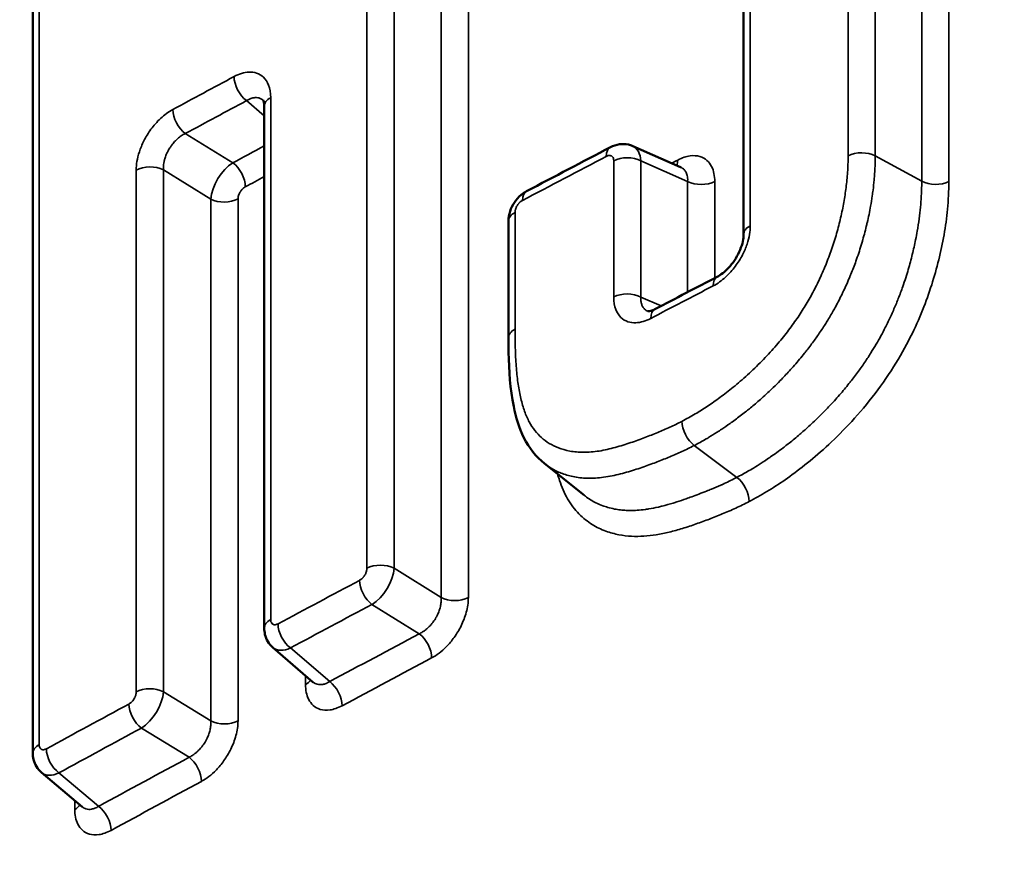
# Model space of a CAD drawing. Header units: millimetres. Extents: x 38 to 2514, y 38 to 1622.
# Tile 20 of 256: x 594 to 599, y 338 to 342. Entities that reach past the tile are written whole.
import ezdxf

# ---------------------------------------------------------------- set-up
doc = ezdxf.new("R2010")
doc.units = ezdxf.units.MM
doc.header["$LTSCALE"] = 7.692308
doc.layers.add('Visible (ISO)', color=7, linetype='Continuous', lineweight=50)
doc.layers.add('Visible Narrow (ISO)', color=7, linetype='Continuous', lineweight=35)

msp = doc.modelspace()

# ---------------------------------------------------------------- linework, layer by layer
at = {"layer": 'Visible (ISO)'}
for p, q in [((597.6857, 345.7072), (597.6857, 340.9481)), ((594.1425, 344.5292), (594.1425, 338.3637)), ((595.2964, 341.5871), (595.2964, 338.9863)), ((597.1327, 341.3885), (597.3715, 341.2838)), ((596.5137, 341.0149), (596.5137, 340.4333)), ((596.8911, 339.648), (596.6928, 339.8066)), ((595.3393, 338.8893), (595.5392, 338.7177)), ((594.186, 338.2662), (594.3879, 338.0955))]:
    msp.add_line(p, q, dxfattribs=at)
for centre, major_axis, ratio, start_param, end_param in [((597.7857, 340.9481), (-0.1, 0), 0.57735, 0, 0.000269), ((597.2899, 340.4869), (-0.0463, 0.0887), 0.547381, 6.283185, 6.283456), ((604.7198, 331.838), (-10, -17.3205), 0.57735, 5.653262, 8.63938), ((606.8411, 330.6133), (-10, -17.3205), 0.57735, 0, 2.356194)]:
    msp.add_ellipse(centre, major_axis=major_axis, ratio=ratio, start_param=start_param, end_param=end_param, dxfattribs=at)
for points, knots in [([(595.2964, 341.5871), (595.2964, 341.5966), (595.2953, 341.6043), (595.2927, 341.6141), (595.2915, 341.6164), (595.2907, 341.6176), (595.2906, 341.6177), (595.2906, 341.6177)], [0, 0, 0, 0, 0.00457543, 0.00457543, 0.00883198, 0.00883198, 0.01029169, 0.01029169, 0.01029169, 0.01029169]), ([(597.0219, 341.3828), (597.0359, 341.3901), (597.0512, 341.3952), (597.0815, 341.3994), (597.0969, 341.3989), (597.1188, 341.3939), (597.1259, 341.3915), (597.1327, 341.3885)], [0, 0, 0, 0, 0.00483826, 0.00483826, 0.00942001, 0.00942001, 0.01170749, 0.01170749, 0.01170749, 0.01170749]), ([(596.5137, 341.0149), (596.5137, 341.0312), (596.5165, 341.0477), (596.5266, 341.079), (596.5341, 341.0942), (596.5526, 341.1218), (596.564, 341.1346), (596.5851, 341.1522), (596.5943, 341.1583), (596.604, 341.1634)], [0, 0, 0, 0, 0.00499584, 0.00499584, 0.0099658, 0.0099658, 0.01498165, 0.01498165, 0.0183269, 0.0183269, 0.0183269, 0.0183269]), ([(597.5544, 340.7374), (597.5627, 340.7417), (597.5721, 340.7477), (597.5912, 340.7625), (597.6012, 340.7716), (597.6211, 340.7929), (597.631, 340.8053), (597.6489, 340.8319), (597.6571, 340.8463), (597.6704, 340.8751), (597.6757, 340.8898), (597.6829, 340.9168), (597.6849, 340.9295), (597.6857, 340.943), (597.6857, 340.9456), (597.6857, 340.9481)], [0, 0, 0, 0, 0.00420658, 0.00420658, 0.00861172, 0.00861172, 0.01334933, 0.01334933, 0.01823383, 0.01823383, 0.02313724, 0.02313724, 0.02790251, 0.02790251, 0.02911847, 0.02911847, 0.02911847, 0.02911847]), ([(597.2079, 340.5653), (597.2079, 340.5653), (597.2091, 340.5649), (597.2148, 340.5653), (597.2184, 340.5659), (597.2286, 340.5687), (597.2358, 340.5715), (597.2436, 340.5755)], [0.00198338, 0.00198338, 0.00198338, 0.00198338, 0.00621183, 0.00621183, 0.00941934, 0.00941934, 0.01340145, 0.01340145, 0.01340145, 0.01340145]), ([(596.6929, 339.8065), (596.6509, 339.84), (596.6157, 339.885), (596.5667, 339.9832), (596.5507, 340.0364), (596.5222, 340.1771), (596.5163, 340.2682), (596.5139, 340.3845), (596.5137, 340.4089), (596.5137, 340.4333)], [0, 0, 0, 0, 0.02225773, 0.02225773, 0.04395373, 0.04395373, 0.07776166, 0.07776166, 0.08666643, 0.08666643, 0.08666643, 0.08666643]), ([(595.3393, 338.8893), (595.3294, 338.8978), (595.3208, 338.908), (595.3076, 338.9303), (595.3028, 338.9426), (595.2976, 338.9654), (595.2964, 338.9758), (595.2964, 338.9863)], [0, 0, 0, 0, 0.00398893, 0.00398893, 0.00795672, 0.00795672, 0.01116812, 0.01116812, 0.01116812, 0.01116812]), ([(594.186, 338.2662), (594.1761, 338.2745), (594.1675, 338.2847), (594.1541, 338.3069), (594.1492, 338.3191), (594.1437, 338.3421), (594.1425, 338.3529), (594.1425, 338.3637)], [0, 0, 0, 0, 0.00397929, 0.00397929, 0.00793782, 0.00793782, 0.01125684, 0.01125684, 0.01125684, 0.01125684])]:
    msp.add_open_spline(points, degree=3, knots=knots, dxfattribs=at)
for points in [[(596.604, 341.1634), (596.7431, 341.2367), (596.8824, 341.3098), (597.0219, 341.3828)], [(597.3714, 341.2838), (597.3718, 341.2836), (597.372, 341.2836), (597.372, 341.2836)], [(597.2436, 340.5755), (597.3471, 340.6296), (597.4507, 340.6835), (597.5544, 340.7374)], [(595.5399, 338.717), (595.5399, 338.717), (595.5396, 338.7173), (595.5391, 338.7177)], [(594.3889, 338.0946), (594.3889, 338.0946), (594.3885, 338.095), (594.3879, 338.0955)]]:
    msp.add_open_spline(points, degree=3, dxfattribs=at)
at = {"layer": 'Visible Narrow (ISO)'}
for p, q in [((598.2066, 341.3403), (598.2066, 345.9046)), ((598.3417, 341.3392), (598.3417, 345.9035)), ((598.5735, 341.213), (598.5735, 345.7773)), ((598.7086, 341.2119), (598.7086, 345.7762)), ((597.7189, 345.7502), (597.7189, 340.9911)), ((595.8081, 339.2847), (595.8081, 345.4501)), ((595.9433, 339.2848), (595.9433, 345.4503)), ((596.1786, 339.1381), (596.1786, 345.3489)), ((596.3137, 339.1383), (596.3137, 345.349)), ((594.174, 344.5712), (594.174, 338.4058)), ((595.2964, 341.5391), (595.208, 341.615)), ((595.3284, 341.6295), (595.3284, 339.0286)), ((595.1396, 341.3051), (594.9025, 341.4507)), ((597.0381, 340.6366), (597.0381, 341.3157)), ((597.1732, 340.6361), (597.1732, 341.3152)), ((597.1732, 341.3152), (597.4067, 341.2127)), ((598.5735, 341.213), (598.3417, 341.3392)), ((594.6582, 338.6683), (594.6582, 341.269)), ((594.7934, 338.6691), (594.7934, 341.2698)), ((595.0304, 341.1242), (594.7934, 341.2698)), ((597.4067, 340.6606), (597.4067, 341.2127)), ((597.5418, 340.7309), (597.5418, 341.2122)), ((595.0304, 338.5235), (595.0304, 341.1242)), ((595.1655, 338.5242), (595.1655, 341.125)), ((596.5463, 341.0576), (596.5463, 340.476)), ((597.2745, 340.5917), (597.1732, 340.6361)), ((597.6521, 339.7375), (597.4395, 339.8963)), ((596.7543, 339.7682), (596.7543, 339.7682)), ((595.9433, 339.2848), (596.1786, 339.1381)), ((595.8333, 339.1044), (596.0687, 338.9577)), ((595.4271, 338.8875), (595.6227, 338.7197)), ((595.5022, 338.7494), (595.5022, 338.7052)), ((594.7934, 338.6691), (595.0304, 338.5235)), ((594.6842, 338.4882), (594.9212, 338.3426)), ((594.2728, 338.2651), (594.4704, 338.0981)), ((594.3518, 338.126), (594.3518, 338.0832))]:
    msp.add_line(p, q, dxfattribs=at)
for centre, major_axis, ratio, start_param, end_param in [((731.6455, 256.9448), (200.5, -0.0003), 0.577349, 2.319647, 2.321729), ((595.2139, 341.6927), (0.0473, -0.0881), 0.555839, 3.944692, 5.428116), ((726.5076, 246.2651), (194.7377, -11.7708), 0.627365, 2.347976, 2.350099), ((595.3964, 341.5871), (-0.1, 0), 0.57735, 5.459995, 6.283185), ((594.9085, 341.5284), (0.0475, -0.088), 0.556978, 3.943337, 5.427059), ((739.1763, 237.1012), (207.6815, -22.4789), 0.626199, 2.401626, 2.40267), ((597.0683, 341.2942), (-0.0464, 0.0886), 0.548123, 6.283178, 7.091806), ((597.0681, 341.2533), (0.0672, 0.134), 0.605041, 5.464793, 6.314147), ((598.2731, 341.2972), (0.1, 0), 0.57735, 0.814795, 2.299001), ((595.1338, 341.1867), (0.0786, 0.1276), 0.529108, 0.805529, 2.369656), ((595.1336, 341.2274), (-0.0474, 0.088), 0.556902, 3.94376, 5.42713), ((731.6455, 255.5637), (-200.5, 0.0003), 0.577349, 5.448679, 5.451496), ((597.1052, 341.2729), (0.1, 0), 0.577351, 0.822631, 2.306836), ((731.6455, 255.7491), (-200, 0.0003), 0.577349, 5.448542, 5.448745), ((597.29, 341.3619), (0.0464, -0.0886), 0.548034, 0.432391, 0.808266), ((594.7266, 341.2269), (0.1, 0), 0.57735, 0.838765, 2.322971), ((731.6455, 256.7595), (200, -0.0003), 0.577349, 2.320943, 2.321589), ((597.4748, 341.255), (-0.1, 0), 0.57735, 0.822631, 2.305703), ((598.6421, 341.2551), (-0.1, 0), 0.57735, 0.814795, 2.297867), ((596.6505, 341.0749), (-0.0466, 0.0885), 0.549967, 6.283185, 7.090217), ((595.0972, 341.1672), (-0.1, 0), 0.57735, 0.838766, 2.321837), ((596.6137, 341.0149), (-0.1, 0), 0.57735, 5.451743, 6.283185), ((597.7857, 340.9481), (-0.1, 0), 0.57735, 5.443857, 6.283185), ((597.6006, 340.6487), (-0.0461, 0.0887), 0.54601, 0, 0.81028), ((731.6455, 254.6407), (-200.5, 0.0003), 0.577349, 5.4451, 5.447188), ((597.1052, 340.5938), (0.1, 0), 0.57735, 0.822631, 2.306837), ((597.2899, 340.4869), (-0.0463, 0.0887), 0.547381, 0.00027, 0.80932), ((596.6137, 340.4333), (-0.1, 0), 0.57735, 5.451743, 6.283185), ((597.4454, 339.9739), (0.0462, -0.0887), 0.546776, 3.951514, 5.435044), ((597.6463, 339.6599), (-0.0462, 0.0887), 0.546776, 3.951514, 5.435044), ((595.8759, 339.2422), (0.1, 0), 0.57735, 0.83094, 2.315145), ((595.8391, 339.2228), (0.0794, 0.1272), 0.533374, 3.950639, 5.515023), ((731.6455, 254.1), (200.5, -0.0003), 0.577349, 2.315395, 2.318155), ((595.8392, 339.182), (0.047, -0.0883), 0.553273, 3.946744, 5.430067), ((596.246, 339.1808), (-0.1, 0), 0.57735, 0.83094, 2.314012), ((730.609, 240.4626), (199.0634, -15.1291), 0.627528, 2.361155, 2.363926), ((595.3964, 338.9863), (-0.1, 0), 0.577351, 5.459995, 6.283204), ((595.433, 338.9652), (0.0472, -0.0882), 0.554789, 3.944791, 5.428677), ((730.6223, 240.4528), (198.7654, -15.1064), 0.627528, 2.361017, 2.364063), ((596.0628, 338.8801), (-0.047, 0.0883), 0.553198, 3.946387, 5.430136), ((595.4331, 339.0061), (-0.0917, -0.1186), 0.595234, 6.253014, 7.146079), ((731.6455, 253.9147), (200, -0.0003), 0.577349, 2.315257, 2.318292), ((595.4341, 338.7475), (0.1, 0), 0.57735, 5.461129, 5.927064), ((595.6168, 338.642), (-0.0472, 0.0882), 0.554864, 3.945476, 5.428608), ((594.7266, 338.6262), (0.1, 0), 0.57735, 0.838765, 2.322971), ((594.69, 338.6066), (0.0786, 0.1277), 0.528772, 3.946666, 5.51105), ((731.6455, 254.1), (200.5, -0.0003), 0.577349, 2.32322, 2.326036), ((594.6902, 338.5659), (0.0476, -0.088), 0.557954, 3.943118, 5.426434), ((595.0972, 338.5664), (-0.1, 0), 0.57735, 0.838765, 2.321837), ((730.6002, 240.4579), (199.054, -15.2514), 0.627149, 2.369336, 2.372162), ((594.2425, 338.3637), (-0.1, 0), 0.577351, 5.467876, 6.283204), ((594.2788, 338.3428), (0.0478, -0.0878), 0.559489, 3.941096, 5.424995), ((730.6137, 240.4482), (198.756, -15.2285), 0.627149, 2.369198, 2.3723), ((594.9153, 338.2649), (-0.0475, 0.088), 0.55788, 3.942749, 5.426505), ((594.2789, 338.3837), (-0.0909, -0.1192), 0.591125, 6.253331, 7.141216), ((731.6455, 253.9147), (200, -0.0003), 0.577349, 2.323083, 2.326173), ((594.2832, 338.1251), (0.1, 0), 0.57735, 5.46901, 5.924486), ((594.4645, 338.0205), (-0.0478, 0.0878), 0.559563, 3.941805, 5.424924)]:
    msp.add_ellipse(centre, major_axis=major_axis, ratio=ratio, start_param=start_param, end_param=end_param, dxfattribs=at)
for points, knots in [([(596.443, 333.9161), (596.911, 334.3384), (597.3777, 334.7525), (597.8423, 335.158), (598.3133, 335.5691), (598.7821, 335.9715), (599.2479, 336.3647), (599.6642, 336.7162), (600.0781, 337.0604), (600.4888, 337.3972), (600.8067, 337.6578), (601.1227, 337.914), (601.4375, 338.1663), (601.7715, 338.434), (602.1042, 338.6974), (602.4362, 338.9572), (602.7705, 339.2188), (603.1042, 339.4768), (603.438, 339.7318), (603.7614, 339.9788), (604.0849, 340.2231), (604.4093, 340.4653), (604.7399, 340.7121), (605.0715, 340.9567), (605.4048, 341.1996), (605.6976, 341.413), (605.9918, 341.6252), (606.2881, 341.8366), (606.6374, 342.0858), (606.9896, 342.3339), (607.3456, 342.5815), (607.7016, 342.829), (608.0614, 343.076), (608.4262, 343.323), (608.9184, 343.6564), (609.4196, 343.9898), (609.929, 344.3224), (610.4384, 344.655), (610.9562, 344.9867), (611.4815, 345.3168), (611.9155, 345.5895), (612.3547, 345.8611), (612.7986, 346.131)], [0, 0, 0, 0, 0.0856185, 0.0856185, 0.0856185, 0.1724214, 0.1724214, 0.1724214, 0.25, 0.25, 0.25, 0.3100349, 0.3100349, 0.3100349, 0.3737381, 0.3737381, 0.3737381, 0.4378779, 0.4378779, 0.4378779, 0.5, 0.5, 0.5, 0.563297, 0.563297, 0.563297, 0.618891, 0.618891, 0.618891, 0.6844455, 0.6844455, 0.6844455, 0.75, 0.75, 0.75, 0.83846, 0.83846, 0.83846, 0.9269199, 0.9269199, 0.9269199, 1, 1, 1, 1]), ([(596.6524, 333.5771), (597.1227, 334.0016), (597.5917, 334.4177), (598.0586, 334.8251), (598.5317, 335.238), (599.0026, 335.6419), (599.4703, 336.0366), (599.8775, 336.3802), (600.2822, 336.7168), (600.684, 337.0463), (601.001, 337.3062), (601.3162, 337.5617), (601.6302, 337.8133), (601.9638, 338.0807), (602.2961, 338.3438), (602.6278, 338.6033), (602.9617, 338.8646), (603.2951, 339.1222), (603.6286, 339.377), (603.9491, 339.6218), (604.2699, 339.864), (604.5915, 340.1041), (604.9215, 340.3504), (605.2525, 340.5945), (605.5852, 340.837), (605.8767, 341.0494), (606.1697, 341.2607), (606.4646, 341.4711), (606.8126, 341.7194), (607.1635, 341.9665), (607.5181, 342.213), (607.8728, 342.4596), (608.2313, 342.7056), (608.5947, 342.9516), (609.0856, 343.2838), (609.5853, 343.6162), (610.0932, 343.9477), (610.6011, 344.2792), (611.1172, 344.6098), (611.6409, 344.9388), (612.0726, 345.21), (612.5095, 345.48), (612.951, 345.7483)], [0.0000012, 0.0000012, 0.0000012, 0.0000012, 0.086351, 0.086351, 0.086351, 0.1738453, 0.1738453, 0.1738453, 0.25, 0.25, 0.25, 0.3100793, 0.3100793, 0.3100793, 0.3739261, 0.3739261, 0.3739261, 0.4382094, 0.4382094, 0.4382094, 0.5, 0.5, 0.5, 0.5633969, 0.5633969, 0.5633969, 0.6189344, 0.6189344, 0.6189344, 0.6844672, 0.6844672, 0.6844672, 0.75, 0.75, 0.75, 0.8385156, 0.8385156, 0.8385156, 0.9270311, 0.9270311, 0.9270311, 1, 1, 1, 1]), ([(613.4074, 344.9798), (612.9541, 344.7044), (612.5027, 344.4254), (611.603, 343.8597), (611.1547, 343.573), (610.2611, 342.9917), (609.8158, 342.6972), (609.2286, 342.3021), (609.0867, 342.2061), (608.6054, 341.8788), (608.2658, 341.645), (607.5884, 341.1727), (607.2505, 340.9343), (606.5775, 340.4535), (606.2423, 340.2112), (605.575, 339.7227), (605.2428, 339.4765), (604.7968, 339.1421), (604.6799, 339.054), (604.2018, 338.6924), (603.8448, 338.4186), (603.137, 337.8691), (602.7865, 337.5933), (602.0887, 337.0374), (601.7418, 336.7574), (601.1234, 336.2523), (600.8495, 336.0264), (600.2127, 335.4961), (599.8548, 335.1939), (599.1537, 334.5945), (598.8108, 334.2974), (598.1368, 333.7066), (597.8061, 333.4131), (597.3974, 333.0462), (597.311, 332.9684), (597.2252, 332.8909)], [0, 0, 0, 0, 0.0755347, 0.0755347, 0.1509591, 0.1509591, 0.226068, 0.226068, 0.25, 0.25, 0.3072403, 0.3072403, 0.3644399, 0.3644399, 0.4217472, 0.4217472, 0.4794182, 0.4794182, 0.5, 0.5, 0.5639663, 0.5639663, 0.6287384, 0.6287384, 0.6952929, 0.6952929, 0.75, 0.75, 0.8250875, 0.8250875, 0.901234, 0.901234, 0.9789552, 0.9789552, 1, 1, 1, 1]), ([(613.6809, 344.6597), (613.1767, 344.3533), (612.6752, 344.0427), (611.6782, 343.4133), (611.1826, 343.0944), (610.1944, 342.4467), (609.7019, 342.1178), (608.8377, 341.5299), (608.4657, 341.2732), (607.7243, 340.7548), (607.355, 340.493), (606.6192, 339.9643), (606.2528, 339.6975), (605.5409, 339.1721), (605.195, 338.9136), (604.4766, 338.3697), (604.105, 338.0844), (603.3691, 337.5118), (603.0049, 337.2245), (602.281, 336.6462), (601.9217, 336.3553), (601.3409, 335.8791), (601.1148, 335.6921), (600.5019, 335.1814), (600.1232, 334.8611), (599.3642, 334.2108), (598.9855, 333.8815), (598.2507, 333.2342), (597.8947, 332.9162), (597.5489, 332.6037)], [0, 0, 0, 0, 0.0835577, 0.0835577, 0.1668277, 0.1668277, 0.25, 0.25, 0.3129473, 0.3129473, 0.3759006, 0.3759006, 0.4391627, 0.4391627, 0.5, 0.5, 0.5670264, 0.5670264, 0.6348624, 0.6348624, 0.7044614, 0.7044614, 0.75, 0.75, 0.8299728, 0.8299728, 0.9149864, 0.9149864, 1, 1, 1, 1]), ([(595.208, 341.615), (595.2129, 341.618), (595.2181, 341.6207), (595.2252, 341.6237), (595.2272, 341.6245), (595.2328, 341.6265), (595.2364, 341.6275), (595.2435, 341.6291), (595.2471, 341.6296), (595.2553, 341.6302), (595.2601, 341.63), (595.2676, 341.6288), (595.2703, 341.6282), (595.2777, 341.6258), (595.2822, 341.6236), (595.288, 341.6197), (595.2894, 341.6186), (595.2908, 341.6174)], [0, 0, 0, 0, 0.1200867, 0.1200867, 0.1666667, 0.1666667, 0.2512415, 0.2512415, 0.3333333, 0.3333333, 0.437504, 0.437504, 0.5, 0.5, 0.6046883, 0.6046883, 0.6408705, 0.6408705, 0.6408705, 0.6408705]), ([(594.7934, 341.2698), (594.7931, 341.2759), (594.7932, 341.2822), (594.7939, 341.2913), (594.7942, 341.2939), (594.7951, 341.3012), (594.7959, 341.306), (594.7979, 341.3157), (594.7992, 341.3206), (594.8027, 341.3322), (594.8051, 341.3391), (594.8097, 341.3503), (594.8116, 341.3545), (594.8173, 341.366), (594.8214, 341.3733), (594.8288, 341.3847), (594.8317, 341.389), (594.8393, 341.3992), (594.8442, 341.4051), (594.8542, 341.4159), (594.8592, 341.4207), (594.8702, 341.4303), (594.8762, 341.435), (594.889, 341.4436), (594.8957, 341.4475), (594.9025, 341.4507)], [0, 0, 0, 0, 0.120064, 0.120064, 0.166667, 0.166667, 0.251234, 0.251234, 0.333333, 0.333333, 0.437507, 0.437507, 0.5, 0.5, 0.604666, 0.604666, 0.666667, 0.666667, 0.755416, 0.755416, 0.833333, 0.833333, 0.916689, 0.916689, 1, 1, 1, 1]), ([(597.0381, 341.3157), (597.0381, 341.3198), (597.0375, 341.3234), (597.0365, 341.3265), (597.0355, 341.3296), (597.0341, 341.3322), (597.0325, 341.3343), (597.0308, 341.3364), (597.0289, 341.3379), (597.0268, 341.3391), (597.0246, 341.3402), (597.0223, 341.3409), (597.0198, 341.3412), (597.0172, 341.3415), (597.0144, 341.3414), (597.0113, 341.3408), (597.0082, 341.3401), (597.0048, 341.339), (597.0011, 341.337)], [0.0000004, 0.0000004, 0.0000004, 0.0000004, 0.1666667, 0.1666667, 0.1666667, 0.3333333, 0.3333333, 0.3333333, 0.5, 0.5, 0.5, 0.6666667, 0.6666667, 0.6666667, 0.8333333, 0.8333333, 0.8333333, 1, 1, 1, 1]), ([(597.3784, 340.0167), (597.4009, 340.0285), (597.4449, 340.0531), (597.5059, 340.0918), (597.5671, 340.1345), (597.6332, 340.1853), (597.7052, 340.2471), (597.7774, 340.3166), (597.8429, 340.3876), (597.8988, 340.4554), (597.9467, 340.5202), (597.9889, 340.5845), (598.027, 340.6503), (598.0624, 340.72), (598.0954, 340.795), (598.1249, 340.8736), (598.1499, 340.953), (598.1702, 341.0319), (598.1858, 341.1083), (598.1971, 341.1817), (598.2045, 341.2572), (598.2066, 341.3122), (598.2066, 341.3403)], [0.0000002, 0.0000002, 0.0000002, 0.0000002, 0.05, 0.1, 0.15, 0.2, 0.25, 0.3, 0.35, 0.4, 0.45, 0.5, 0.55, 0.6, 0.65, 0.7, 0.75, 0.8, 0.85, 0.9, 0.95, 1, 1, 1, 1]), ([(597.4395, 339.8963), (597.459, 339.9064), (597.478, 339.9169), (597.501, 339.9303), (597.5057, 339.933), (597.525, 339.9445), (597.5395, 339.9535), (597.5615, 339.9676), (597.5691, 339.9726), (597.5904, 339.9868), (597.604, 339.9961), (597.6263, 340.0119), (597.6347, 340.018), (597.6602, 340.0367), (597.6776, 340.0499), (597.7018, 340.0692), (597.7081, 340.0742), (597.7303, 340.0923), (597.7464, 340.1059), (597.7722, 340.1284), (597.7816, 340.1369), (597.8053, 340.1584), (597.8196, 340.1718), (597.8453, 340.1967), (597.8568, 340.2082), (597.8838, 340.2357), (597.899, 340.2518), (597.9224, 340.2773), (597.9308, 340.2868), (597.9567, 340.3164), (597.9732, 340.3362), (597.9929, 340.3608), (597.9968, 340.3658), (598.014, 340.3878), (598.0267, 340.4046), (598.044, 340.4286), (598.0492, 340.4358), (598.0662, 340.4601), (598.0776, 340.4772), (598.0931, 340.5014), (598.0974, 340.5084), (598.1122, 340.5323), (598.1224, 340.5494), (598.1364, 340.5743), (598.1406, 340.5818), (598.1559, 340.61), (598.1667, 340.631), (598.1795, 340.6575), (598.1819, 340.6624), (598.1946, 340.6894), (598.2047, 340.712), (598.2164, 340.7399), (598.2184, 340.7448), (598.2292, 340.7714), (598.2377, 340.7935), (598.248, 340.8222), (598.2503, 340.8287), (598.2617, 340.8619), (598.2702, 340.8885), (598.2785, 340.9172), (598.2791, 340.9194), (598.2871, 340.9472), (598.2937, 340.9727), (598.3003, 341.0007), (598.301, 341.0036), (598.3082, 341.0344), (598.3138, 341.0618), (598.3217, 341.106), (598.3244, 341.123), (598.3283, 341.1497), (598.3296, 341.1592), (598.3329, 341.1858), (598.3348, 341.203), (598.3373, 341.2306), (598.3381, 341.2408), (598.3404, 341.2758), (598.3414, 341.3014), (598.3417, 341.3316), (598.3417, 341.3354), (598.3417, 341.3392)], [0.0000001, 0.0000001, 0.0000001, 0.0000001, 0.0399404, 0.0399404, 0.05, 0.05, 0.0826112, 0.0826112, 0.1, 0.1, 0.13116, 0.13116, 0.15, 0.15, 0.1870743, 0.1870743, 0.2, 0.2, 0.2317665, 0.2317665, 0.25, 0.25, 0.2773585, 0.2773585, 0.3, 0.3, 0.3313868, 0.3313868, 0.35, 0.35, 0.3897707, 0.3897707, 0.4, 0.4, 0.4349064, 0.4349064, 0.45, 0.45, 0.4856125, 0.4856125, 0.5, 0.5, 0.5349295, 0.5349295, 0.55, 0.55, 0.5907384, 0.5907384, 0.6, 0.6, 0.6412535, 0.6412535, 0.65, 0.65, 0.6886135, 0.6886135, 0.7, 0.7, 0.7462291, 0.7462291, 0.75, 0.75, 0.794784, 0.794784, 0.8, 0.8, 0.85, 0.85, 0.8821316, 0.8821316, 0.9, 0.9, 0.9318405, 0.9318405, 0.95, 0.95, 0.9936716, 0.9936716, 1, 1, 1, 1]), ([(597.4067, 341.2127), (597.407, 341.2184), (597.4069, 341.2241), (597.4062, 341.2316), (597.4059, 341.2337), (597.405, 341.2395), (597.4042, 341.243), (597.4021, 341.2499), (597.4008, 341.2532), (597.3973, 341.2606), (597.3948, 341.2645), (597.3901, 341.2704), (597.3881, 341.2725), (597.3824, 341.2777), (597.3782, 341.2805), (597.3728, 341.2831), (597.3721, 341.2835), (597.3715, 341.2838)], [0, 0, 0, 0, 0.1200155, 0.1200155, 0.1666667, 0.1666667, 0.2512164, 0.2512164, 0.3333333, 0.3333333, 0.4374865, 0.4374865, 0.5, 0.5, 0.6046876, 0.6046876, 0.6195389, 0.6195389, 0.6195389, 0.6195389]), ([(597.6521, 339.7375), (597.6704, 339.747), (597.6888, 339.7571), (597.7165, 339.7731), (597.7256, 339.7785), (597.7474, 339.7918), (597.76, 339.7996), (597.7871, 339.8172), (597.8017, 339.8269), (597.8176, 339.8379), (597.8186, 339.8386), (597.8398, 339.8533), (597.8609, 339.8686), (597.8856, 339.8873), (597.8887, 339.8897), (597.8985, 339.8973), (597.9053, 339.9026), (597.9296, 339.9219), (597.9475, 339.9366), (597.9796, 339.9641), (597.9938, 339.9765), (598.0091, 339.9904), (598.01, 339.9913), (598.029, 340.0086), (598.0475, 340.0261), (598.0826, 340.0607), (598.0991, 340.0776), (598.1169, 340.0965), (598.1178, 340.0975), (598.136, 340.1169), (598.1533, 340.1361), (598.186, 340.1742), (598.2015, 340.193), (598.2183, 340.2141), (598.2198, 340.216), (598.222, 340.2189), (598.2227, 340.2197), (598.2368, 340.2377), (598.2499, 340.2552), (598.2751, 340.2899), (598.2871, 340.3072), (598.3035, 340.3319), (598.3084, 340.3394), (598.3156, 340.3506), (598.318, 340.3545), (598.3384, 340.3867), (598.3548, 340.4148), (598.3776, 340.4566), (598.385, 340.4707), (598.3934, 340.4872), (598.3948, 340.49), (598.4056, 340.5115), (598.4143, 340.5299), (598.4313, 340.5673), (598.4395, 340.5862), (598.4487, 340.6086), (598.4503, 340.6125), (598.4535, 340.6204), (598.4551, 340.6244), (598.4646, 340.6484), (598.4719, 340.6682), (598.4841, 340.7029), (598.4891, 340.7177), (598.4984, 340.7465), (598.5026, 340.7603), (598.514, 340.7989), (598.5206, 340.8236), (598.5327, 340.8727), (598.5382, 340.897), (598.546, 340.936), (598.5488, 340.9505), (598.5548, 340.9852), (598.5579, 341.0054), (598.5633, 341.0452), (598.5655, 341.0648), (598.5707, 341.1198), (598.5728, 341.156), (598.5735, 341.1998), (598.5735, 341.2064), (598.5735, 341.213)], [0, 0, 0, 0, 0.047735, 0.047735, 0.071429, 0.071429, 0.10399, 0.10399, 0.14052, 0.14052, 0.142857, 0.142857, 0.192082, 0.192082, 0.199121, 0.199121, 0.214286, 0.214286, 0.253561, 0.253561, 0.283778, 0.283778, 0.285714, 0.285714, 0.323843, 0.323843, 0.357143, 0.357143, 0.359102, 0.359102, 0.393133, 0.393133, 0.424026, 0.424026, 0.427164, 0.427164, 0.428571, 0.428571, 0.455973, 0.455973, 0.482608, 0.482608, 0.494092, 0.494092, 0.5, 0.5, 0.544101, 0.544101, 0.566955, 0.566955, 0.571429, 0.571429, 0.602601, 0.602601, 0.635881, 0.635881, 0.642857, 0.642857, 0.650057, 0.650057, 0.686587, 0.686587, 0.714286, 0.714286, 0.74, 0.74, 0.785714, 0.785714, 0.830548, 0.830548, 0.857143, 0.857143, 0.89386, 0.89386, 0.928571, 0.928571, 0.98928, 0.98928, 1, 1, 1, 1]), ([(595.1655, 341.125), (595.1655, 341.1275), (595.1657, 341.1301), (595.1661, 341.1326), (595.1663, 341.1342), (595.1666, 341.1358), (595.167, 341.1374), (595.1677, 341.1404), (595.1686, 341.1435), (595.1697, 341.1464), (595.1701, 341.1474), (595.1705, 341.1485), (595.171, 341.1495), (595.1721, 341.1522), (595.1734, 341.1547), (595.1747, 341.1571), (595.1753, 341.1582), (595.176, 341.1592), (595.1766, 341.1602), (595.1782, 341.1629), (595.18, 341.1654), (595.1819, 341.1678), (595.1824, 341.1685), (595.1829, 341.1691), (595.1835, 341.1698), (595.1852, 341.1719), (595.1871, 341.1739), (595.1892, 341.1758), (595.19, 341.1767), (595.1909, 341.1774), (595.1918, 341.1782), (595.1938, 341.18), (595.196, 341.1816), (595.1983, 341.1831), (595.1994, 341.1839), (595.2006, 341.1846), (595.2019, 341.1852)], [0.0000004, 0.0000004, 0.0000004, 0.0000004, 0.1025714, 0.1025714, 0.1025714, 0.1666667, 0.1666667, 0.1666667, 0.2892471, 0.2892471, 0.2892471, 0.3333333, 0.3333333, 0.3333333, 0.448915, 0.448915, 0.448915, 0.5, 0.5, 0.5, 0.6308043, 0.6308043, 0.6308043, 0.6666667, 0.6666667, 0.6666667, 0.7842154, 0.7842154, 0.7842154, 0.8333333, 0.8333333, 0.8333333, 0.9439895, 0.9439895, 0.9439895, 1, 1, 1, 1]), ([(596.5832, 341.1176), (596.5809, 341.1164), (596.5786, 341.115), (596.5765, 341.1135), (596.5752, 341.1125), (596.5739, 341.1115), (596.5726, 341.1104), (596.5702, 341.1083), (596.5679, 341.1061), (596.5658, 341.1037), (596.5651, 341.1029), (596.5643, 341.102), (596.5636, 341.1012), (596.5618, 341.0989), (596.5601, 341.0966), (596.5586, 341.0943), (596.5579, 341.0933), (596.5573, 341.0923), (596.5566, 341.0912), (596.555, 341.0885), (596.5536, 341.0858), (596.5524, 341.083), (596.552, 341.0823), (596.5517, 341.0815), (596.5514, 341.0807), (596.5503, 341.0782), (596.5494, 341.0756), (596.5486, 341.073), (596.5483, 341.0718), (596.548, 341.0707), (596.5478, 341.0696), (596.5472, 341.067), (596.5467, 341.0643), (596.5465, 341.0617), (596.5464, 341.0603), (596.5463, 341.0589), (596.5463, 341.0576)], [0.0000003, 0.0000003, 0.0000003, 0.0000003, 0.1025361, 0.1025361, 0.1025361, 0.1666667, 0.1666667, 0.1666667, 0.289236, 0.289236, 0.289236, 0.3333333, 0.3333333, 0.3333333, 0.4488843, 0.4488843, 0.4488843, 0.5, 0.5, 0.5, 0.6307681, 0.6307681, 0.6307681, 0.6666667, 0.6666667, 0.6666667, 0.7841767, 0.7841767, 0.7841767, 0.8333333, 0.8333333, 0.8333333, 0.9439466, 0.9439466, 0.9439466, 1, 1, 1, 1]), ([(597.208, 340.5653), (597.2052, 340.5665), (597.2024, 340.5681), (597.1972, 340.5716), (597.1948, 340.5736), (597.1892, 340.579), (597.1862, 340.5827), (597.1814, 340.5907), (597.1794, 340.5949), (597.176, 340.6046), (597.1747, 340.6102), (597.1731, 340.6223), (597.1728, 340.629), (597.1732, 340.6361)], [0.5393327, 0.5393327, 0.5393327, 0.5393327, 0.6046883, 0.6046883, 0.6666667, 0.6666667, 0.7552804, 0.7552804, 0.8333333, 0.8333333, 0.9166667, 0.9166667, 1, 1, 1, 1]), ([(596.5463, 340.476), (596.5463, 340.4391), (596.5468, 340.4043), (596.5479, 340.3719), (596.549, 340.3395), (596.5506, 340.3095), (596.5529, 340.2813), (596.5553, 340.2531), (596.5582, 340.2267), (596.5619, 340.2015), (596.5657, 340.1764), (596.5701, 340.1525), (596.5755, 340.13), (596.5808, 340.1076), (596.587, 340.0864), (596.5939, 340.067), (596.6009, 340.0476), (596.6087, 340.0298), (596.6173, 340.0138), (596.6258, 339.9978), (596.6351, 339.9835), (596.6452, 339.9705), (596.6553, 339.9576), (596.6663, 339.946), (596.6782, 339.9356), (596.6901, 339.9251), (596.7029, 339.9156), (596.717, 339.9071), (596.731, 339.8986), (596.7462, 339.891), (596.7632, 339.8845), (596.7801, 339.878), (596.7987, 339.8725), (596.8195, 339.8686), (596.8403, 339.8646), (596.8632, 339.8623), (596.8877, 339.8623), (596.9123, 339.8622), (596.9385, 339.8646), (596.9653, 339.8689), (596.9921, 339.8731), (597.0195, 339.8794), (597.0461, 339.8866), (597.0727, 339.8939), (597.0985, 339.9021), (597.1231, 339.9105), (597.1477, 339.9188), (597.171, 339.9274), (597.1933, 339.9359), (597.2156, 339.9444), (597.2369, 339.9528), (597.2575, 339.9613), (597.2781, 339.9697), (597.298, 339.9782), (597.318, 339.9874), (597.3381, 339.9965), (597.3583, 340.0063), (597.3784, 340.0167)], [0, 0, 0, 0, 0.0526316, 0.0526316, 0.0526316, 0.1052632, 0.1052632, 0.1052632, 0.1578947, 0.1578947, 0.1578947, 0.2105263, 0.2105263, 0.2105263, 0.2631579, 0.2631579, 0.2631579, 0.3157895, 0.3157895, 0.3157895, 0.3684211, 0.3684211, 0.3684211, 0.4210526, 0.4210526, 0.4210526, 0.4736842, 0.4736842, 0.4736842, 0.5263158, 0.5263158, 0.5263158, 0.5789474, 0.5789474, 0.5789474, 0.6315789, 0.6315789, 0.6315789, 0.6842105, 0.6842105, 0.6842105, 0.7368421, 0.7368421, 0.7368421, 0.7894737, 0.7894737, 0.7894737, 0.8421053, 0.8421053, 0.8421053, 0.8947368, 0.8947368, 0.8947368, 0.9473684, 0.9473684, 0.9473684, 1, 1, 1, 1]), ([(596.6929, 339.8065), (596.6969, 339.8033), (596.7146, 339.7899), (596.7491, 339.7691), (596.8026, 339.7478), (596.8679, 339.7339), (596.9456, 339.7317), (597.0302, 339.7436), (597.1132, 339.765), (597.1891, 339.7901), (597.2564, 339.8153), (597.3181, 339.8398), (597.3777, 339.8655), (597.4188, 339.8855), (597.4395, 339.8963)], [0.4352582, 0.4352582, 0.4352582, 0.4352582, 0.45, 0.5, 0.55, 0.6, 0.65, 0.7, 0.75, 0.8, 0.85, 0.9, 0.95, 1, 1, 1, 1]), ([(596.7581, 339.7544), (596.7612, 339.7434), (596.7745, 339.7004), (596.8057, 339.6277), (596.8632, 339.5515), (596.9303, 339.4996), (596.9987, 339.4674), (597.0647, 339.4498), (597.1275, 339.4427), (597.1884, 339.4434), (597.2501, 339.4508), (597.3148, 339.464), (597.3813, 339.4824), (597.4497, 339.5052), (597.5155, 339.5297), (597.5788, 339.5547), (597.6468, 339.5839), (597.691, 339.6054), (597.7132, 339.617)], [0.1926769, 0.1926769, 0.1926769, 0.1926769, 0.2105263, 0.2631579, 0.3157895, 0.3684211, 0.4210526, 0.4736842, 0.5263158, 0.5789474, 0.6315789, 0.6842105, 0.7368421, 0.7894737, 0.8421053, 0.8947368, 0.9473684, 1, 1, 1, 1]), ([(596.8911, 339.648), (596.8931, 339.6465), (596.8951, 339.6449), (596.9053, 339.6371), (596.9137, 339.6314), (596.9313, 339.6204), (596.9406, 339.6153), (596.961, 339.6052), (596.9722, 339.6004), (596.9917, 339.5932), (597, 339.5905), (597.02, 339.5847), (597.0315, 339.582), (597.0525, 339.578), (597.0621, 339.5765), (597.081, 339.5743), (597.0905, 339.5735), (597.1112, 339.5724), (597.1224, 339.5723), (597.1353, 339.5726), (597.1369, 339.5726), (597.1442, 339.5728), (597.1498, 339.5731), (597.1688, 339.5744), (597.1822, 339.5758), (597.2001, 339.5782), (597.2043, 339.5789), (597.2098, 339.5797), (597.211, 339.5799), (597.2281, 339.5827), (597.2444, 339.5859), (597.2647, 339.5905), (597.2684, 339.5914), (597.2747, 339.5929), (597.2774, 339.5936), (597.298, 339.5988), (597.3162, 339.6039), (597.3408, 339.6114), (597.3469, 339.6133), (597.3684, 339.6202), (597.3839, 339.6254), (597.4085, 339.6341), (597.4177, 339.6374), (597.439, 339.6452), (597.4511, 339.6498), (597.4759, 339.6593), (597.4886, 339.6643), (597.5094, 339.6726), (597.5175, 339.6759), (597.5408, 339.6855), (597.5561, 339.692), (597.5731, 339.6995), (597.5747, 339.7003), (597.5808, 339.703), (597.5852, 339.705), (597.6108, 339.7167), (597.6315, 339.7268), (597.6521, 339.7375)], [0.3413625, 0.3413625, 0.3413625, 0.3413625, 0.346626, 0.346626, 0.3684211, 0.3684211, 0.392315, 0.392315, 0.4210526, 0.4210526, 0.4428949, 0.4428949, 0.4736842, 0.4736842, 0.4998127, 0.4998127, 0.5263158, 0.5263158, 0.5582909, 0.5582909, 0.5630089, 0.5630089, 0.5789474, 0.5789474, 0.6167195, 0.6167195, 0.6282828, 0.6282828, 0.6315789, 0.6315789, 0.6746947, 0.6746947, 0.6842105, 0.6842105, 0.6911158, 0.6911158, 0.7368421, 0.7368421, 0.7518761, 0.7518761, 0.7894737, 0.7894737, 0.8120338, 0.8120338, 0.8421053, 0.8421053, 0.8743133, 0.8743133, 0.8947368, 0.8947368, 0.9323593, 0.9323593, 0.9364942, 0.9364942, 0.9473684, 0.9473684, 1, 1, 1, 1]), ([(595.7715, 339.2245), (595.7738, 339.2257), (595.776, 339.2271), (595.7781, 339.2287), (595.7794, 339.2296), (595.7807, 339.2307), (595.7819, 339.2317), (595.7843, 339.2338), (595.7866, 339.2361), (595.7887, 339.2384), (595.7895, 339.2393), (595.7902, 339.2401), (595.7909, 339.241), (595.7928, 339.2433), (595.7944, 339.2455), (595.7959, 339.2479), (595.7966, 339.2489), (595.7973, 339.2499), (595.7979, 339.251), (595.7995, 339.2536), (595.8009, 339.2564), (595.8021, 339.2591), (595.8025, 339.2599), (595.8028, 339.2607), (595.8031, 339.2615), (595.8042, 339.264), (595.8051, 339.2666), (595.8058, 339.2693), (595.8061, 339.2704), (595.8064, 339.2715), (595.8067, 339.2726), (595.8073, 339.2752), (595.8077, 339.2779), (595.8079, 339.2806), (595.8081, 339.2819), (595.8081, 339.2833), (595.8081, 339.2847)], [0.0000003, 0.0000003, 0.0000003, 0.0000003, 0.1025361, 0.1025361, 0.1025361, 0.1666667, 0.1666667, 0.1666667, 0.289236, 0.289236, 0.289236, 0.3333333, 0.3333333, 0.3333333, 0.4488843, 0.4488843, 0.4488843, 0.5, 0.5, 0.5, 0.6307681, 0.6307681, 0.6307681, 0.6666667, 0.6666667, 0.6666667, 0.7841767, 0.7841767, 0.7841767, 0.8333333, 0.8333333, 0.8333333, 0.9439466, 0.9439466, 0.9439466, 1, 1, 1, 1]), ([(596.0687, 338.9577), (596.0742, 338.9603), (596.0799, 338.9634), (596.0877, 338.9684), (596.0899, 338.9698), (596.096, 338.9741), (596.1, 338.9771), (596.1077, 338.9835), (596.1115, 338.9869), (596.1203, 338.9955), (596.1252, 339.0008), (596.1331, 339.0101), (596.136, 339.0138), (596.1435, 339.0242), (596.1481, 339.0312), (596.1548, 339.043), (596.1572, 339.0476), (596.1628, 339.059), (596.1657, 339.0661), (596.1706, 339.0798), (596.1725, 339.0864), (596.1759, 339.1005), (596.1772, 339.108), (596.1787, 339.123), (596.179, 339.1306), (596.1786, 339.1381)], [0, 0, 0, 0, 0.119999, 0.119999, 0.166667, 0.166667, 0.251214, 0.251214, 0.333333, 0.333333, 0.437491, 0.437491, 0.5, 0.5, 0.604669, 0.604669, 0.666667, 0.666667, 0.755382, 0.755382, 0.833333, 0.833333, 0.916669, 0.916669, 1, 1, 1, 1]), ([(595.3284, 339.0286), (595.3284, 339.0245), (595.329, 339.0209), (595.3299, 339.0178), (595.3309, 339.0147), (595.3323, 339.0121), (595.334, 339.01), (595.3356, 339.0079), (595.3375, 339.0064), (595.3396, 339.0053), (595.3417, 339.0042), (595.344, 339.0035), (595.3465, 339.0032), (595.349, 339.0029), (595.3518, 339.003), (595.3549, 339.0037), (595.3579, 339.0044), (595.3613, 339.0056), (595.365, 339.0076)], [0.0000004, 0.0000004, 0.0000004, 0.0000004, 0.1666667, 0.1666667, 0.1666667, 0.3333333, 0.3333333, 0.3333333, 0.5, 0.5, 0.5, 0.6666667, 0.6666667, 0.6666667, 0.8333333, 0.8333333, 0.8333333, 1, 1, 1, 1]), ([(595.5392, 338.7177), (595.5426, 338.7147), (595.5464, 338.7122), (595.5534, 338.7088), (595.5563, 338.7077), (595.5637, 338.7056), (595.5685, 338.7048), (595.578, 338.7046), (595.5827, 338.7049), (595.593, 338.7067), (595.5986, 338.7083), (595.6103, 338.7129), (595.6164, 338.7159), (595.6227, 338.7197)], [0.5084408, 0.5084408, 0.5084408, 0.5084408, 0.6046878, 0.6046878, 0.6666667, 0.6666667, 0.7552146, 0.7552146, 0.8333333, 0.8333333, 0.9166667, 0.9166667, 1, 1, 1, 1]), ([(594.6219, 338.608), (594.6241, 338.6092), (594.6263, 338.6107), (594.6284, 338.6122), (594.6297, 338.6132), (594.631, 338.6142), (594.6322, 338.6153), (594.6346, 338.6174), (594.6369, 338.6197), (594.639, 338.622), (594.6397, 338.6229), (594.6404, 338.6237), (594.6411, 338.6246), (594.643, 338.6269), (594.6446, 338.6292), (594.6461, 338.6315), (594.6468, 338.6325), (594.6475, 338.6336), (594.6481, 338.6346), (594.6496, 338.6373), (594.651, 338.64), (594.6523, 338.6428), (594.6526, 338.6436), (594.653, 338.6443), (594.6533, 338.6451), (594.6543, 338.6477), (594.6552, 338.6503), (594.656, 338.6529), (594.6563, 338.654), (594.6566, 338.6552), (594.6568, 338.6563), (594.6574, 338.6589), (594.6578, 338.6615), (594.6581, 338.6642), (594.6582, 338.6656), (594.6582, 338.667), (594.6582, 338.6683)], [0.0000003, 0.0000003, 0.0000003, 0.0000003, 0.1025361, 0.1025361, 0.1025361, 0.1666667, 0.1666667, 0.1666667, 0.289236, 0.289236, 0.289236, 0.3333333, 0.3333333, 0.3333333, 0.4488843, 0.4488843, 0.4488843, 0.5, 0.5, 0.5, 0.6307681, 0.6307681, 0.6307681, 0.6666667, 0.6666667, 0.6666667, 0.7841767, 0.7841767, 0.7841767, 0.8333333, 0.8333333, 0.8333333, 0.9439466, 0.9439466, 0.9439466, 1, 1, 1, 1]), ([(594.9212, 338.3426), (594.9268, 338.3452), (594.9324, 338.3483), (594.9402, 338.3533), (594.9424, 338.3548), (594.9484, 338.3591), (594.9523, 338.3621), (594.96, 338.3685), (594.9638, 338.372), (594.9725, 338.3806), (594.9774, 338.3859), (594.9852, 338.3953), (594.9881, 338.399), (594.9956, 338.4094), (595.0001, 338.4164), (595.0068, 338.4283), (595.0092, 338.4329), (595.0147, 338.4443), (595.0176, 338.4514), (595.0224, 338.4651), (595.0244, 338.4718), (595.0277, 338.4858), (595.029, 338.4933), (595.0305, 338.5084), (595.0308, 338.516), (595.0304, 338.5235)], [0, 0, 0, 0, 0.119999, 0.119999, 0.166667, 0.166667, 0.251214, 0.251214, 0.333333, 0.333333, 0.437491, 0.437491, 0.5, 0.5, 0.604669, 0.604669, 0.666667, 0.666667, 0.755382, 0.755382, 0.833333, 0.833333, 0.916669, 0.916669, 1, 1, 1, 1]), ([(594.174, 338.4058), (594.174, 338.4016), (594.1745, 338.3981), (594.1755, 338.395), (594.1764, 338.3919), (594.1778, 338.3893), (594.1795, 338.3872), (594.1811, 338.3851), (594.183, 338.3836), (594.185, 338.3825), (594.1871, 338.3814), (594.1894, 338.3807), (594.1919, 338.3804), (594.1944, 338.3801), (594.1972, 338.3803), (594.2002, 338.3809), (594.2032, 338.3816), (594.2066, 338.3828), (594.2102, 338.3849)], [0.0000004, 0.0000004, 0.0000004, 0.0000004, 0.1666667, 0.1666667, 0.1666667, 0.3333333, 0.3333333, 0.3333333, 0.5, 0.5, 0.5, 0.6666667, 0.6666667, 0.6666667, 0.8333333, 0.8333333, 0.8333333, 1, 1, 1, 1]), ([(594.3879, 338.0955), (594.3913, 338.0927), (594.395, 338.0902), (594.4017, 338.087), (594.4046, 338.0859), (594.412, 338.0838), (594.4167, 338.0831), (594.4261, 338.0828), (594.4308, 338.0832), (594.441, 338.0851), (594.4466, 338.0867), (594.4582, 338.0913), (594.4642, 338.0943), (594.4704, 338.0981)], [0.5117757, 0.5117757, 0.5117757, 0.5117757, 0.6046876, 0.6046876, 0.6666667, 0.6666667, 0.7552142, 0.7552142, 0.8333333, 0.8333333, 0.9166667, 0.9166667, 1, 1, 1, 1])]:
    msp.add_open_spline(points, degree=3, knots=knots, dxfattribs=at)
for points in [[(595.1458, 341.735), (595.1581, 341.7416), (595.1829, 341.752), (595.2196, 341.7592), (595.2587, 341.755), (595.2939, 341.7348), (595.3206, 341.6951), (595.3284, 341.6543), (595.3284, 341.6295)], [(594.6582, 341.269), (594.6582, 341.2828), (594.6607, 341.3117), (594.672, 341.3587), (594.6944, 341.4143), (594.7294, 341.4724), (594.7778, 341.5282), (594.818, 341.5586), (594.8402, 341.5706)], [(597.5418, 341.2122), (597.5418, 341.2259), (597.5393, 341.2522), (597.5279, 341.2871), (597.5051, 341.3187), (597.4696, 341.3395), (597.4205, 341.3435), (597.3797, 341.3309), (597.3572, 341.3191)], [(597.7132, 339.617), (597.7424, 339.6322), (597.8018, 339.6657), (597.8903, 339.7231), (597.9901, 339.7966), (598.0956, 339.8858), (598.2089, 339.996), (598.3283, 340.1335), (598.4376, 340.2885), (598.5206, 340.4384), (598.58, 340.5726), (598.6247, 340.6969), (598.66, 340.8216), (598.6863, 340.9461), (598.7038, 341.0728), (598.7086, 341.1649), (598.7086, 341.2119)], [(597.7189, 340.9911), (597.7189, 340.9774), (597.7164, 340.9484), (597.7049, 340.9016), (597.6821, 340.8463), (597.6464, 340.7886), (597.5972, 340.7333), (597.5563, 340.7034), (597.5337, 340.6916)], [(597.2228, 340.5297), (597.2104, 340.5232), (597.1853, 340.5129), (597.1481, 340.5061), (597.1086, 340.5105), (597.0729, 340.531), (597.046, 340.5709), (597.0381, 340.6117), (597.0381, 340.6366)], [(596.1305, 338.8376), (596.1429, 338.8442), (596.1677, 338.8602), (596.2046, 338.8924), (596.2437, 338.9383), (596.2791, 338.9961), (596.3058, 339.0643), (596.3137, 339.1134), (596.3137, 339.1383)], [(595.5022, 338.7052), (595.5022, 338.6915), (595.5047, 338.6653), (595.516, 338.6304), (595.5385, 338.599), (595.5736, 338.5785), (595.622, 338.5748), (595.6624, 338.5877), (595.6847, 338.5997)], [(594.9836, 338.2228), (594.9959, 338.2294), (595.0206, 338.2455), (595.0571, 338.2778), (595.096, 338.3239), (595.1311, 338.3819), (595.1577, 338.4503), (595.1655, 338.4994), (595.1655, 338.5242)], [(594.3518, 338.0832), (594.3518, 338.0694), (594.3543, 338.0432), (594.3655, 338.0084), (594.3879, 337.9771), (594.4227, 337.9568), (594.4708, 337.9533), (594.5109, 337.9664), (594.533, 337.9784)]]:
    msp.add_open_spline(points, degree=3, dxfattribs=at)

doc.saveas('drawing.dxf')
